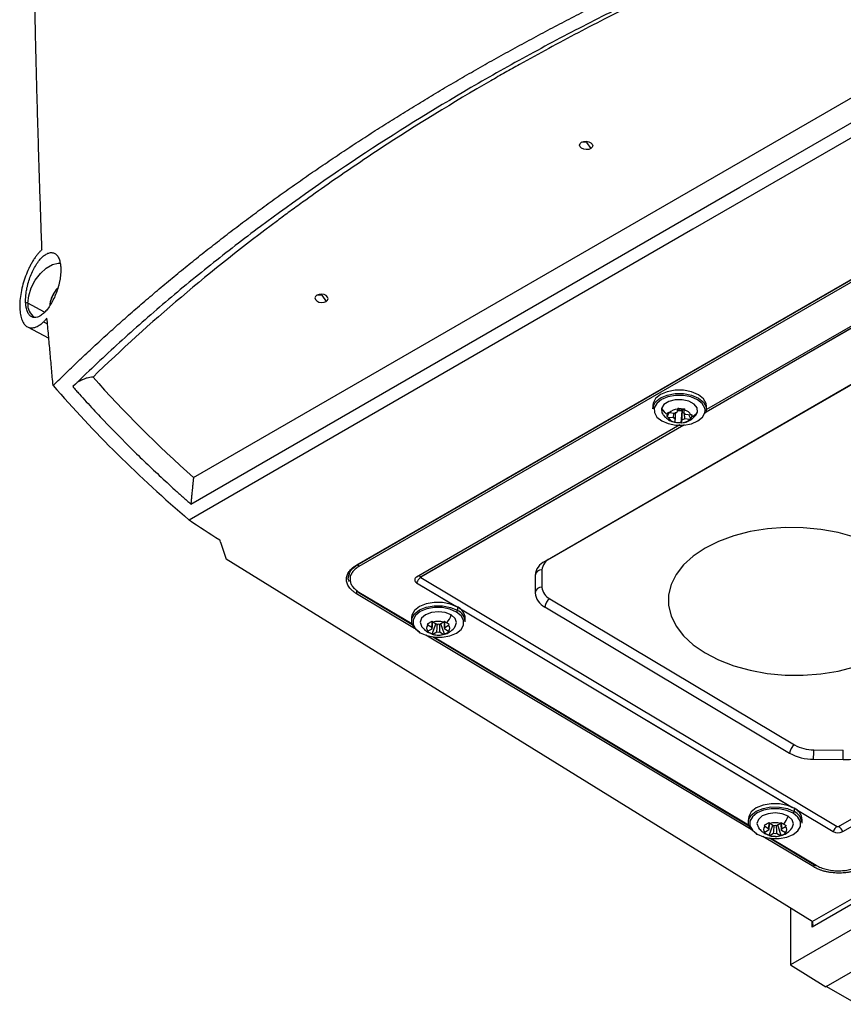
# Model space of a CAD drawing. Header units: millimetres. Extents: x 25 to 1229, y -261 to 1180.
# Tile 8 of 224: x 777 to 898, y -233 to -88. Entities that reach past the tile are written whole.
import ezdxf

# ---------------------------------------------------------------- set-up
doc = ezdxf.new("R2010")
doc.units = ezdxf.units.MM

msp = doc.modelspace()

# ---------------------------------------------------------------- linework, layer by layer
at = {"color": 7, "linetype": 'Continuous', "lineweight": 25}
for p, q in [((802.94, -155.4), (942.98, -74.55)), ((950.35, -76.16), (876.32, -118.9)), ((961.24, -90.69), (826.89, -168.25)), ((827.07, -168.16), (961.42, -90.6)), ((827.07, -168.16), (961.42, -90.6)), ((961.6, -90.91), (827.25, -168.47)), ((961.6, -90.91), (827.25, -168.47)), ((960.52, -106.54), (854.58, -167.7)), ((960.52, -106.54), (854.58, -167.7)), ((960.95, -106.32), (855.3, -167.31)), ((960.95, -106.32), (855.3, -167.31)), ((860.67, -106.16), (859.95, -106.15)), ((860.67, -106.16), (861.31, -107.08)), ((876.32, -118.9), (802.3, -161.63)), ((920.97, -121.11), (878.25, -145.77)), ((920.97, -121.11), (878.25, -145.77)), ((878.26, -145.75), (920.94, -121.11)), ((878.26, -145.75), (920.94, -121.11)), ((920.37, -121.14), (878.31, -145.42)), ((920.37, -121.14), (878.31, -145.42)), ((821.78, -128.62), (821.06, -128.61)), ((821.78, -128.62), (822.42, -129.53)), ((778.6, -129.79), (778.27, -129.68)), ((781.06, -131.11), (778.6, -129.79)), ((893.82, -220.62), (1049.25, -130.9)), ((1049.95, -131.3), (893.82, -221.43)), ((780.91, -132.51), (781.49, -132.82)), ((897.71, -206.63), (1026.06, -132.54)), ((897.71, -206.63), (1026.06, -132.54)), ((778.55, -133.27), (781.68, -134.9)), ((1053.14, -133.14), (890.63, -226.96)), ((1058.53, -136.26), (895.84, -230.18)), ((870.46, -144.48), (870.41, -144.8)), ((870.46, -144.48), (870.45, -144.97)), ((870.41, -144.8), (870.41, -145.29)), ((870.41, -145.29), (870.45, -144.97)), ((872.51, -146.41), (872.84, -145.91)), ((873.6, -145.99), (872.81, -145.91)), ((873.45, -146.58), (873.52, -145.98)), ((874.07, -145.37), (873.95, -145.84)), ((874.03, -145.54), (874.73, -145.61)), ((874.28, -145.22), (874.24, -145.49)), ((874.59, -147.36), (874.73, -145.61)), ((874.77, -145.44), (874.73, -145.61)), ((874.96, -145.36), (874.97, -145.53)), ((874.97, -145.94), (875.09, -145.47)), ((876.81, -146.16), (877, -145.77)), ((878.06, -145.87), (878.1, -145.49)), ((878.31, -145.41), (878.31, -144.92)), ((872.65, -146.5), (873.45, -146.58)), ((873.71, -146.79), (873.59, -147.26)), ((874.61, -147.36), (874.73, -146.89)), ((875.08, -146.74), (875.88, -146.82)), ((876.03, -146.22), (875.23, -146.14)), ((876.02, -146.75), (875.71, -146.19)), ((874.41, -147.67), (835.72, -170.01)), ((874.41, -147.67), (835.72, -170.01)), ((836.33, -169.96), (874.98, -147.65)), ((836.33, -169.96), (874.98, -147.65)), ((875.01, -147.64), (836.34, -169.97)), ((875.01, -147.64), (836.34, -169.97)), ((806.92, -164.89), (807.73, -167.39)), ((893.82, -220.62), (807.73, -167.39)), ((855.3, -167.31), (855.27, -167.3)), ((855.3, -167.31), (855.27, -167.3)), ((827.07, -168.16), (827.07, -168.15)), ((827.07, -168.16), (827.07, -168.15)), ((854.12, -168.96), (854.12, -171.51)), ((854.12, -168.96), (854.12, -171.51)), ((825.68, -170.11), (825.87, -169.56)), ((825.68, -169.91), (825.68, -170.11)), ((825.68, -169.91), (825.68, -170.11)), ((836.34, -170.08), (897.51, -206.63)), ((836.34, -170.08), (897.51, -206.63)), ((853.11, -169.76), (853.11, -172.31)), ((853.11, -169.76), (853.11, -172.31)), ((827.07, -172.11), (826.56, -171.65)), ((827.07, -172.11), (826.56, -171.65)), ((826.9, -171.95), (826.89, -172.45)), ((835.72, -170.84), (841.36, -174.21)), ((835.72, -170.84), (841.46, -174.27)), ((835.4, -177.54), (826.89, -172.45)), ((827.12, -172.22), (835.05, -176.96)), ((827.12, -172.22), (835.05, -176.96)), ((827.25, -172.21), (835.01, -176.85)), ((827.25, -172.21), (835.01, -176.85)), ((855.29, -173.19), (891.24, -194.66)), ((855.29, -173.19), (891.24, -194.66)), ((841.71, -174.41), (841.7, -174.89)), ((841.94, -174.55), (890.85, -203.78)), ((841.94, -174.55), (890.95, -203.84)), ((854.57, -174.4), (890.52, -195.88)), ((854.57, -174.4), (890.52, -195.88)), ((834.97, -175.96), (834.96, -176.44)), ((842.86, -176.56), (842.87, -176.08)), ((837.38, -177.04), (837.95, -177.38)), ((837.95, -177.64), (837.38, -177.96)), ((838, -178.38), (838.54, -176.88)), ((838.68, -176.96), (838.11, -176.62)), ((839.68, -176.64), (839.11, -176.96)), ((839.79, -178.4), (839.28, -176.87)), ((839.84, -177.4), (840.41, -177.07)), ((840.41, -178), (839.84, -177.65)), ((884.89, -207.1), (837.09, -178.55)), ((837.35, -178.09), (838.01, -178.37)), ((838.07, -178.76), (884.54, -206.53)), ((838.07, -178.76), (884.54, -206.53)), ((838.11, -178.4), (838.68, -178.07)), ((838.25, -178.79), (884.5, -206.42)), ((838.25, -178.79), (884.5, -206.42)), ((839.11, -178.07), (839.68, -178.42)), ((898.32, -207.4), (938.75, -184.06)), ((898.32, -207.4), (938.75, -184.06)), ((894.07, -195.38), (898.41, -195.42)), ((894.07, -195.38), (898.41, -195.42)), ((894.05, -196.76), (898.4, -196.81)), ((894.05, -196.76), (898.4, -196.81)), ((894.05, -196.77), (898.4, -196.82)), ((894.05, -196.77), (898.4, -196.82)), ((891.2, -203.97), (891.19, -204.46)), ((891.43, -204.12), (896.9, -207.39)), ((891.43, -204.12), (896.9, -207.39)), ((884.46, -205.53), (884.45, -206.01)), ((886.87, -206.61), (887.44, -206.95)), ((887.49, -207.95), (888.03, -206.45)), ((888.17, -206.53), (887.6, -206.19)), ((889.17, -206.2), (888.6, -206.53)), ((889.28, -207.97), (888.77, -206.44)), ((889.33, -206.97), (889.9, -206.64)), ((892.35, -206.13), (892.36, -205.65)), ((894.06, -212.58), (886.58, -208.11)), ((886.84, -207.66), (887.5, -207.93)), ((887.44, -207.2), (886.87, -207.53)), ((887.6, -207.97), (888.17, -207.64)), ((888.6, -207.64), (889.17, -207.98)), ((889.9, -207.56), (889.33, -207.22)), ((887.56, -208.33), (894.3, -212.35)), ((887.56, -208.33), (894.3, -212.35)), ((887.74, -208.35), (894.42, -212.34)), ((887.74, -208.35), (894.42, -212.34)), ((894.07, -212.22), (894.06, -212.58)), ((890.63, -218.65), (890.63, -226.96)), ((893.82, -221.43), (893.82, -220.67)), ((890.63, -226.96), (895.84, -230.18)), ((900.43, -232.76), (895.9, -230.14))]:
    msp.add_line(p, q, dxfattribs=at)
at = {"color": 7, "linetype": 'Continuous', "lineweight": 25, "flags": 128}
for points in [[(802.55, -159.28), (883.21, -112.72), (946.58, -76.13)], [(861.31, -107.08), (861, -107.19), (860.63, -107.22), (860.26, -107.16), (859.95, -107.01), (859.74, -106.8), (859.67, -106.57), (859.74, -106.34), (859.95, -106.15)], [(859.95, -106.15), (860.27, -106.04), (860.64, -106.01), (861, -106.07), (861.32, -106.22), (861.53, -106.43), (861.6, -106.66), (861.52, -106.89), (861.31, -107.08)], [(778.6, -129.79), (778.73, -128.69), (779.1, -127.53), (779.69, -126.41), (780.44, -125.42), (781.3, -124.63), (782.2, -124.11), (783.06, -123.91), (783.39, -123.92)], [(821.06, -128.61), (820.85, -128.79), (820.78, -129.02), (820.85, -129.26), (821.06, -129.46), (821.37, -129.61), (821.74, -129.67), (822.11, -129.64), (822.42, -129.53)], [(822.42, -129.53), (822.63, -129.34), (822.71, -129.11), (822.63, -128.88), (822.43, -128.67), (822.11, -128.53), (821.74, -128.46), (821.38, -128.49), (821.06, -128.61)], [(870.45, -144.97), (870.82, -144.28), (871.54, -143.7), (872.53, -143.27), (873.7, -143.06), (874.94, -143.06), (876.12, -143.29), (877.12, -143.72), (877.86, -144.31), (878.25, -145), (878.26, -145.73)], [(878.31, -144.92), (878.26, -144.52), (877.87, -143.83), (877.13, -143.24), (876.12, -142.8), (874.94, -142.58), (873.71, -142.57), (872.54, -142.79), (871.54, -143.21), (870.83, -143.8), (870.46, -144.48)], [(878.1, -145.49), (878.05, -145.18), (877.68, -144.53), (876.98, -143.97), (876.02, -143.56), (874.91, -143.34), (873.73, -143.33), (872.62, -143.54), (871.68, -143.94), (871, -144.5), (870.64, -145.15)], [(877, -145.77), (876.95, -145.16), (876.5, -144.6), (875.73, -144.18), (874.75, -143.96), (873.7, -143.98), (872.76, -144.23), (872.06, -144.68), (871.71, -145.25)], [(870.64, -145.15), (870.66, -145.84), (871.03, -146.5), (871.73, -147.06), (872.68, -147.47), (873.8, -147.68), (874.97, -147.69), (876.09, -147.48), (877.03, -147.08), (877.71, -146.53), (878.06, -145.87)], [(871.71, -145.25), (871.76, -145.87), (871.88, -146.09)], [(904.26, -181.4), (905.99, -180.24), (907.41, -178.95), (908.51, -177.55), (909.25, -176.07), (909.63, -174.54), (909.63, -172.99), (909.25, -171.45), (908.51, -169.96), (907.41, -168.54), (905.99, -167.22), (904.26, -166.03), (902.27, -165), (900.05, -164.14), (897.64, -163.47), (895.11, -163), (892.5, -162.76), (889.86, -162.73), (887.25, -162.93), (884.72, -163.34), (882.31, -163.96), (880.09, -164.77), (878.1, -165.77)], [(806.92, -164.89), (806.85, -164.69), (806.8, -164.53)], [(878.1, -165.77), (876.37, -166.92), (874.94, -168.21), (873.85, -169.61), (873.1, -171.09), (872.73, -172.62), (872.73, -174.17), (873.1, -175.71), (873.85, -177.21), (874.94, -178.63), (876.37, -179.95), (878.1, -181.13), (880.09, -182.17), (882.31, -183.03), (884.71, -183.7), (887.24, -184.16), (889.86, -184.41), (892.5, -184.43), (895.11, -184.24), (897.64, -183.83), (900.04, -183.21), (902.26, -182.39), (904.26, -181.4)], [(841.71, -174.41), (840.71, -173.97), (839.53, -173.73), (838.3, -173.72), (837.12, -173.93), (836.12, -174.35), (835.4, -174.93), (835.02, -175.62), (834.97, -175.96)], [(836.12, -178.12), (835.39, -177.52), (835.01, -176.83), (835.01, -176.1), (835.39, -175.42), (836.12, -174.84), (837.12, -174.42), (838.29, -174.21), (839.53, -174.22), (840.7, -174.46), (841.7, -174.89)], [(841.56, -175.14), (840.61, -174.72), (839.49, -174.5), (838.32, -174.48), (837.2, -174.69), (836.26, -175.08), (835.57, -175.63), (835.2, -176.28), (835.2, -176.97), (835.57, -177.63), (836.26, -178.2)], [(840.8, -175.57), (839.93, -175.22), (838.91, -175.09), (837.88, -175.2), (837.02, -175.54), (836.44, -176.04), (836.23, -176.64), (836.44, -177.24), (836.44, -177.24)], [(836.26, -178.2), (837.2, -178.61), (838.32, -178.84), (839.49, -178.85), (840.61, -178.65), (841.56, -178.25), (842.25, -177.7), (842.61, -177.05), (842.61, -176.36), (842.25, -175.7), (841.56, -175.14)], [(841.36, -177.31), (841.38, -177.29), (841.58, -176.69), (841.38, -176.09), (840.8, -175.57)], [(894.05, -196.77), (894.05, -196.77), (894.05, -196.77), (894.05, -196.77), (894.05, -196.77), (894.05, -196.77), (894.05, -196.77), (894.05, -196.76), (894.05, -196.76)], [(894.05, -196.77), (894.05, -196.77), (894.05, -196.77), (894.05, -196.77), (894.05, -196.77), (894.05, -196.77), (894.05, -196.77), (894.05, -196.76), (894.05, -196.76)], [(898.4, -196.82), (898.4, -196.82), (898.4, -196.81), (898.4, -196.81), (898.4, -196.81), (898.4, -196.81), (898.4, -196.81), (898.4, -196.81), (898.4, -196.81)], [(898.4, -196.82), (898.4, -196.82), (898.4, -196.81), (898.4, -196.81), (898.4, -196.81), (898.4, -196.81), (898.4, -196.81), (898.4, -196.81), (898.4, -196.81)], [(891.2, -203.97), (890.2, -203.54), (889.02, -203.3), (887.79, -203.29), (886.61, -203.5), (885.61, -203.92), (884.89, -204.5), (884.51, -205.18), (884.46, -205.53)], [(885.61, -207.68), (884.88, -207.09), (884.5, -206.4), (884.5, -205.67), (884.88, -204.98), (885.61, -204.4), (886.61, -203.99), (887.78, -203.77), (889.02, -203.79), (890.19, -204.02), (891.19, -204.46)], [(891.05, -204.7), (890.1, -204.29), (888.98, -204.06), (887.81, -204.05), (886.69, -204.25), (885.75, -204.65), (885.06, -205.2), (884.69, -205.85), (884.69, -206.54), (885.06, -207.2), (885.75, -207.76)], [(890.29, -205.14), (889.42, -204.79), (888.4, -204.66), (887.37, -204.77), (886.51, -205.1), (885.93, -205.61), (885.72, -206.21), (885.93, -206.81), (885.93, -206.81)], [(885.75, -207.76), (886.69, -208.18), (887.81, -208.4), (888.98, -208.41), (890.1, -208.21), (891.05, -207.82), (891.74, -207.27), (892.1, -206.62), (892.1, -205.93), (891.74, -205.27), (891.05, -204.7)], [(890.85, -206.88), (890.87, -206.86), (891.07, -206.26), (890.87, -205.66), (890.29, -205.14)]]:
    msp.add_lwpolyline(points, dxfattribs=at)
at = {"color": 7, "linetype": 'Continuous', "lineweight": 25}
for centre, radius, start, end in [((786.48, -130.7), 4.71, 138.6867, 172.8909), ((780.76, -130.03), 2.18, 173.6051, 236.9911), ((870.65, -144.95), 0.201, 185.7721, 268.5534), ((874.14, -143.76), 2.85, 211.4794, 236.4314), ((874.12, -147.24), 1.87, 91.4638, 134.6089), ((874.2, -146.9), 1.09, 103.0471, 123.0256), ((874.37, -144.14), 1.36, 256.491, 264.5106), ((874.38, -144.12), 1.37, 264.1551, 286.7263), ((874.49, -144.52), 0.962, 287.0485, 299.0242), ((874.65, -146.6), 0.732, 38.1986, 64.2933), ((874.85, -146.73), 1.28, 23.2236, 79.2682), ((875.18, -144.45), 2.25, 294.5658, 323.8789), ((878.1, -145.71), 0.167, 257.8921, 353.0093), ((873.83, -146), 1.28, 203.2236, 259.2682), ((874.03, -146.13), 0.732, 218.1986, 244.2933), ((874.56, -145.49), 1.87, 271.4638, 314.6089), ((874.48, -145.83), 1.09, 283.0471, 303.0256), ((855.63, -170), 2.53, 114.5684, 174.6545), ((855.63, -170), 2.53, 114.5684, 174.6545), ((856.14, -169.15), 2.02, 114.5684, 174.6545), ((856.14, -169.15), 2.02, 114.5684, 174.6545), ((827.46, -168.14), 0.385, 182.3379, 236.796), ((827.46, -168.14), 0.385, 182.3379, 236.796), ((854.03, -169.88), 0.926, 84.1252, 172.4623), ((854.03, -169.88), 0.926, 84.1252, 172.4623), ((835.89, -170.42), 0.449, 111.6157, 248.3694), ((835.89, -170.42), 0.449, 111.6157, 248.3694), ((837.18, -171.4), 1.57, 122.5815, 159.0002), ((837.18, -171.4), 1.57, 122.5815, 159.0002), ((836, -170.46), 0.597, 57.2162, 93.9421), ((836, -170.46), 0.597, 57.2162, 93.9421), ((836.36, -170.02), 0.0618, 111.6157, 248.3694), ((836.36, -170.02), 0.0618, 111.6157, 248.3694), ((835.85, -170.79), 0.955, 59.1422, 60.0008), ((835.85, -170.79), 0.955, 59.1422, 60.0008), ((854.03, -172.43), 0.926, 84.1252, 172.4623), ((854.03, -172.43), 0.926, 84.1252, 172.4623), ((856.19, -171.32), 2.07, 185.4645, 244.5289), ((856.19, -171.32), 2.07, 185.4645, 244.5289), ((827.17, -172.11), 0.122, 244.6524, 306.5677), ((827.17, -172.11), 0.122, 244.6524, 306.5677), ((855.69, -172.07), 2.59, 185.4645, 244.5289), ((855.69, -172.07), 2.59, 185.4645, 244.5289), ((856.13, -174.5), 1.56, 122.4792, 176.3612), ((856.13, -174.5), 1.56, 122.4792, 176.3612), ((839.64, -177.56), 3.76, 59.1764, 62.7978), ((841.39, -174.87), 0.312, 302.4792, 356.3612), ((840.89, -176.69), 1.97, 3.5857, 65.7348), ((840.9, -176.2), 1.97, 3.5857, 65.7348), ((836.19, -173.81), 4.94, 323.7147, 339.1098), ((837.85, -177.5), 0.66, 135.4885, 224.4966), ((838.27, -177.51), 0.344, 158.2734, 201.7117), ((838.87, -179.3), 2.78, 72.9933, 105.857), ((838.88, -178.58), 1.63, 81.8127, 97.0376), ((839.52, -177.53), 0.344, 338.2734, 21.7117), ((839.94, -177.53), 0.66, 315.4885, 44.4966), ((836.2, -178.13), 0.0853, 169.9323, 310.072), ((837.83, -177.29), 0.94, 239.2291, 257.3604), ((838.92, -175.74), 2.78, 252.9933, 285.857), ((838.91, -176.45), 1.63, 261.8127, 277.0376), ((892.08, -195.98), 1.56, 122.4792, 176.3612), ((892.08, -195.98), 1.56, 122.4792, 176.3612), ((894.01, -189.65), 5.73, 241.0391, 270.5289), ((894.01, -189.65), 5.73, 241.0391, 270.5289), ((893.99, -189.61), 7.16, 241.0391, 270.5289), ((893.99, -189.61), 7.16, 241.0391, 270.5289), ((783.48, -195.09), 110.58, 359.134, 359.8524), ((783.48, -195.09), 110.58, 359.134, 359.8524), ((787.83, -195.14), 110.58, 359.134, 359.8524), ((787.83, -195.14), 110.58, 359.134, 359.8524), ((898.61, -189.75), 7.07, 268.2494, 298.0099), ((898.61, -189.75), 7.07, 268.2494, 298.0099), ((889.13, -207.12), 3.76, 59.1764, 62.7978), ((885.68, -203.38), 4.94, 323.7147, 339.1098), ((890.88, -204.44), 0.312, 302.4792, 356.3612), ((890.38, -206.25), 1.97, 3.5857, 65.7348), ((890.39, -205.77), 1.97, 3.5857, 65.7348), ((887.34, -207.07), 0.66, 135.4885, 224.4966), ((888.36, -208.86), 2.78, 72.9933, 105.857), ((888.37, -208.15), 1.63, 81.8127, 97.0376), ((889.43, -207.1), 0.66, 315.4885, 44.4966), ((898.36, -207.95), 1.57, 122.5815, 159.0002), ((898.36, -207.95), 1.57, 122.5815, 159.0002), ((897.61, -206.45), 0.209, 241.5876, 297.2627), ((897.61, -206.45), 0.209, 241.5876, 297.2627), ((896.86, -207.93), 1.55, 19.7348, 56.6491), ((896.86, -207.93), 1.55, 19.7348, 56.6491), ((885.69, -207.7), 0.0853, 169.9323, 310.072), ((887.32, -206.85), 0.94, 239.2291, 257.3604), ((887.76, -207.08), 0.344, 158.2734, 201.7117), ((888.41, -205.31), 2.78, 252.9933, 285.857), ((888.4, -206.02), 1.63, 261.8127, 277.0376), ((889.01, -207.09), 0.344, 338.2734, 21.7117), ((897.62, -206.05), 1.52, 241.5876, 297.2627), ((897.62, -206.05), 1.52, 241.5876, 297.2627), ((894.35, -212.24), 0.122, 244.6524, 306.5677), ((894.35, -212.24), 0.122, 244.6524, 306.5677)]:
    msp.add_arc(centre, radius, start, end, dxfattribs=at)
for points, knots in [([(780.67, -121.92), (780.62, -120.51), (780.52, -117.7), (780.38, -113.51), (780.25, -109.38), (780.12, -105.31), (780.01, -101.3), (779.9, -97.34), (779.8, -93.44), (779.71, -89.6), (779.62, -85.81), (779.54, -82.08), (779.47, -78.41), (779.41, -74.79), (779.35, -71.22), (779.3, -67.72), (779.25, -64.26), (779.21, -60.87), (779.17, -57.52), (779.14, -54.24), (779.11, -51.01), (779.09, -47.83), (779.07, -44.71), (779.06, -41.64), (779.06, -39.62), (779.05, -38.61)], [0, 0, 0, 0, 0.050451, 0.100269, 0.149453, 0.198002, 0.245918, 0.2932, 0.339848, 0.385862, 0.431242, 0.475988, 0.5201, 0.563579, 0.606423, 0.648633, 0.69021, 0.731153, 0.771461, 0.811136, 0.850177, 0.888583, 0.926356, 0.963495, 1, 1, 1, 1]), ([(782.31, -141.87), (782.63, -141.56), (783.28, -140.92), (784.26, -139.97), (785.25, -139.02), (786.24, -138.07), (787.24, -137.13), (788.25, -136.19), (789.27, -135.25), (790.29, -134.32), (791.32, -133.39), (792.36, -132.47), (793.4, -131.55), (794.45, -130.63), (795.51, -129.72), (796.57, -128.81), (797.64, -127.9), (798.72, -127), (799.8, -126.1), (800.9, -125.2), (801.99, -124.31), (803.1, -123.42), (804.21, -122.53), (805.33, -121.65), (806.45, -120.78), (807.58, -119.9), (808.72, -119.03), (809.86, -118.17), (811.01, -117.3), (812.17, -116.44), (813.33, -115.59), (814.5, -114.74), (815.68, -113.89), (816.86, -113.05), (818.05, -112.21), (819.24, -111.37), (820.44, -110.54), (821.65, -109.71), (822.86, -108.89), (824.08, -108.07), (825.31, -107.26), (826.54, -106.44), (827.77, -105.64), (829.02, -104.83), (830.27, -104.03), (831.52, -103.24), (832.79, -102.45), (834.05, -101.66), (835.33, -100.88), (836.61, -100.1), (837.89, -99.32), (839.18, -98.55), (840.48, -97.78), (841.78, -97.02), (843.54, -96), (845.76, -94.73), (848.47, -93.22), (851.2, -91.72), (853.96, -90.24), (856.74, -88.77), (859.54, -87.32), (862.37, -85.89), (865.22, -84.48), (868.1, -83.08), (871, -81.7), (873.93, -80.34), (876.88, -79), (879.85, -77.67), (882.84, -76.36), (885.86, -75.07), (888.9, -73.8), (891.96, -72.54), (895.05, -71.31), (898.15, -70.09), (901.28, -68.89), (904.43, -67.71), (907.6, -66.55), (910.79, -65.41), (914, -64.29), (917.23, -63.18), (919.4, -62.46), (920.49, -62.1)], [0, 0, 0, 0, 0.009496, 0.01899, 0.028482, 0.037972, 0.04746, 0.056946, 0.066429, 0.075911, 0.085391, 0.094868, 0.104344, 0.113817, 0.123289, 0.132759, 0.142226, 0.151692, 0.161155, 0.170616, 0.180076, 0.189533, 0.198989, 0.208442, 0.217894, 0.227343, 0.23679, 0.246236, 0.255679, 0.265121, 0.27456, 0.283998, 0.293433, 0.302867, 0.312299, 0.321728, 0.331156, 0.340582, 0.350005, 0.359427, 0.368847, 0.378265, 0.387681, 0.397095, 0.406507, 0.415917, 0.425325, 0.434731, 0.444136, 0.453538, 0.462939, 0.472337, 0.481734, 0.491128, 0.500521, 0.51963, 0.538747, 0.557872, 0.577005, 0.596146, 0.615295, 0.634452, 0.653617, 0.67279, 0.691971, 0.711161, 0.730358, 0.749564, 0.768778, 0.788001, 0.807232, 0.826471, 0.845718, 0.864974, 0.884238, 0.90351, 0.922791, 0.942081, 0.961379, 0.980685, 1, 1, 1, 1]), ([(920.51, -63.92), (919.66, -64.21), (918.8, -64.5), (917.09, -65.08), (914.53, -65.95), (908.61, -68.04), (896.94, -72.37), (887.25, -76.38), (877.77, -80.58), (874.64, -82.02), (868.46, -84.95), (865.4, -86.45), (859.37, -89.5), (856.39, -91.06), (850.52, -94.24), (847.62, -95.86), (833.38, -104.08), (822.71, -111.09), (810.28, -120.38), (807.84, -122.27), (803.04, -126.09), (800.69, -128.03), (796.09, -131.96), (792.72, -134.93), (789.46, -137.96), (787.31, -139.99), (786.25, -141.01), (785.2, -142.04)], [0, 0, 0, 0, 0.015625, 0.015625, 0.03125, 0.0625, 0.125, 0.25, 0.25, 0.3125, 0.3125, 0.375, 0.375, 0.4375, 0.4375, 0.5, 0.5, 0.75, 0.75, 0.8125, 0.8125, 0.875, 0.875, 0.9375, 0.96875, 0.96875, 1, 1, 1, 1]), ([(920.66, -64.16), (913.95, -66.41), (904.09, -69.97), (892.92, -74.46), (887.43, -76.78), (884.7, -77.97), (883.54, -78.48), (882.76, -78.82), (882.38, -78.99), (875.79, -81.92), (866.71, -86.24), (856.53, -91.57), (851.55, -94.32), (849.43, -95.51), (848.02, -96.31), (847.32, -96.71), (841.05, -100.33), (832.95, -105.31), (823.95, -111.4), (819.57, -114.52), (817.71, -115.86), (816.48, -116.77), (815.87, -117.22), (805.47, -124.96), (796.45, -132.61), (788.17, -140.64)], [0, 0, 0, 0, 0.125, 0.1875, 0.21875, 0.234375, 0.242188, 0.242188, 0.25, 0.25, 0.375, 0.4375, 0.46875, 0.484375, 0.484375, 0.5, 0.5, 0.625, 0.6875, 0.71875, 0.734375, 0.734375, 0.75, 0.75, 1, 1, 1, 1]), ([(780.51, -122.07), (780.46, -122.11), (780.38, -122.2), (780.25, -122.34), (780.13, -122.48), (780, -122.63), (779.82, -122.86), (779.57, -123.2), (779.28, -123.66), (779, -124.16), (778.65, -124.86), (778.25, -125.8), (777.86, -126.99), (777.58, -128.2), (777.42, -129.39), (777.39, -130.51), (777.49, -131.49), (777.72, -132.31), (778.06, -132.92), (778.51, -133.3), (778.96, -133.42), (779.34, -133.41), (779.64, -133.34), (779.95, -133.21), (780.23, -133.05), (780.48, -132.88), (780.7, -132.71), (780.84, -132.57), (780.91, -132.51)], [0, 0, 0, 0, 0.012438, 0.024855, 0.037268, 0.049691, 0.062142, 0.09338, 0.124595, 0.15586, 0.187032, 0.249629, 0.31188, 0.374521, 0.436748, 0.499383, 0.561844, 0.624304, 0.686993, 0.749407, 0.812052, 0.843382, 0.874743, 0.905934, 0.937226, 0.95814, 0.979039, 1, 1, 1, 1]), ([(778.27, -129.68), (778.27, -129.62), (778.27, -129.51), (778.27, -129.34), (778.27, -129.17), (778.28, -129), (778.29, -128.73), (778.33, -128.37), (778.4, -127.9), (778.49, -127.43), (778.65, -126.79), (778.89, -126.01), (779.26, -125.12), (779.69, -124.31), (780.16, -123.61), (780.66, -123.04), (781.17, -122.63), (781.67, -122.38), (782.14, -122.32), (782.56, -122.45), (782.86, -122.71), (783.06, -123.01), (783.18, -123.27), (783.28, -123.58), (783.35, -123.88), (783.4, -124.16), (783.42, -124.42), (783.43, -124.6), (783.44, -124.69)], [0, 0, 0, 0, 0.01254, 0.025059, 0.037577, 0.050117, 0.062699, 0.093867, 0.12514, 0.156388, 0.187758, 0.250348, 0.312671, 0.375314, 0.437608, 0.500176, 0.562563, 0.624976, 0.687509, 0.749765, 0.812384, 0.843574, 0.874726, 0.906056, 0.937384, 0.95826, 0.979098, 1, 1, 1, 1]), ([(783.44, -124.69), (783.44, -124.75), (783.44, -124.86), (783.44, -125.02), (783.43, -125.19), (783.42, -125.37), (783.4, -125.63), (783.36, -125.99), (783.29, -126.45), (783.19, -126.92), (783.03, -127.54), (782.77, -128.31), (782.4, -129.18), (781.97, -129.97), (781.5, -130.66), (781, -131.21), (780.5, -131.62), (780.02, -131.86), (779.56, -131.93), (779.15, -131.82), (778.86, -131.58), (778.66, -131.3), (778.54, -131.04), (778.43, -130.75), (778.36, -130.46), (778.32, -130.19), (778.29, -129.94), (778.28, -129.76), (778.27, -129.68)], [0, 0, 0, 0, 0.012495, 0.024969, 0.037442, 0.049936, 0.062469, 0.093795, 0.125211, 0.156374, 0.187639, 0.250231, 0.312765, 0.37515, 0.437788, 0.500057, 0.562705, 0.624956, 0.687552, 0.749895, 0.812368, 0.843723, 0.875021, 0.90648, 0.937921, 0.958621, 0.979282, 1, 1, 1, 1]), ([(782.42, -128.35), (782.37, -128.43), (782.12, -128.81), (781.88, -129.44), (781.83, -129.96), (781.81, -130.15)], [0, 0, 0, 0, 0.139188, 0.690065, 1, 1, 1, 1]), ([(782.97, -127.57), (782.93, -127.61), (782.7, -127.82), (782.55, -128.12), (782.42, -128.35)], [0, 0, 0, 0, 0.178341, 1, 1, 1, 1]), ([(780.91, -132.51), (780.95, -132.47), (781.04, -132.39), (781.16, -132.26), (781.29, -132.12), (781.37, -132.02), (781.41, -131.97)], [0, 0, 0, 0, 0.250189, 0.50004, 0.74987, 1, 1, 1, 1]), ([(782.31, -141.87), (782.23, -141.06), (782.08, -139.42), (781.86, -136.96), (781.64, -134.47), (781.49, -132.81), (781.41, -131.97)], [0, 0, 0, 0, 0.246358, 0.495235, 0.746495, 1, 1, 1, 1]), ([(788.17, -140.64), (788.02, -140.65), (787.72, -140.66), (787.29, -140.78), (786.91, -140.9), (786.66, -141.01), (786.54, -141.06), (786.5, -141.08), (786.49, -141.08), (786.27, -141.19), (786.06, -141.31), (785.86, -141.43)], [0, 0, 0, 0, 0.176221, 0.352074, 0.525955, 0.65222, 0.686073, 0.695422, 0.698195, 0.699699, 1, 1, 1, 1]), ([(785.2, -142.04), (785.36, -142.22), (785.53, -142.41), (785.86, -142.78), (786.02, -142.97), (786.52, -143.52), (787.52, -144.63), (789.9, -147.2), (793.43, -150.82), (797.13, -154.39), (799.43, -156.49), (800.59, -157.54), (800.98, -157.89), (801.76, -158.59), (802.15, -158.93), (802.55, -159.28)], [0, 0, 0, 0, 0.03125, 0.03125, 0.0625, 0.0625, 0.125, 0.25, 0.5, 0.75, 0.875, 0.875, 0.9375, 0.9375, 1, 1, 1, 1]), ([(873.74, -145.93), (873.73, -146), (873.72, -146.29), (873.72, -146.58), (873.71, -146.79)], [0, 0, 0, 0, 0.260707, 1, 1, 1, 1]), ([(874.09, -145.2), (874.15, -145.21), (874.26, -145.23), (874.44, -145.26), (874.63, -145.28), (874.86, -145.3), (875.03, -145.3), (875.11, -145.3)], [0, 0, 0, 0, 0.167698, 0.333556, 0.499803, 0.749059, 1, 1, 1, 1]), ([(874.97, -145.29), (874.97, -145.32), (874.97, -145.53), (874.97, -145.75), (874.97, -145.94)], [0, 0, 0, 0, 0.1257959, 1, 1, 1, 1]), ([(875.01, -145.96), (875.01, -146.02), (875.04, -146.28), (875.06, -146.54), (875.08, -146.74)], [0, 0, 0, 0, 0.221828, 1, 1, 1, 1]), ([(871.91, -146.09), (871.94, -146.15), (872.1, -146.42), (872.55, -146.79), (873, -147.1), (873.27, -147.16), (873.3, -147.17)], [0, 0, 0, 0, 0.104162, 0.531204, 0.947481, 1, 1, 1, 1]), ([(872.51, -146.41), (872.51, -146.38), (872.52, -146.33), (872.54, -146.24), (872.56, -146.17), (872.56, -146.14)], [0, 0, 0, 0, 0.335653, 0.667498, 1, 1, 1, 1]), ([(874.59, -147.36), (874.53, -147.37), (874.42, -147.37), (874.25, -147.37), (874.05, -147.36), (873.82, -147.33), (873.65, -147.28), (873.57, -147.26)], [0, 0, 0, 0, 0.167698, 0.333556, 0.499803, 0.749059, 1, 1, 1, 1]), ([(874.86, -147.33), (874.86, -147.33), (875.17, -147.33), (875.72, -147.08), (876.38, -146.69), (876.67, -146.31), (876.78, -146.15)], [0, 0, 0, 0, 0.006877, 0.390831, 0.755787, 1, 1, 1, 1]), ([(876.18, -146.16), (876.17, -146.2), (876.16, -146.28), (876.14, -146.39), (876.13, -146.45), (876.12, -146.49)], [0, 0, 0, 0, 0.335653, 0.667498, 1, 1, 1, 1]), ([(802.94, -155.4), (802.93, -155.43), (802.93, -155.49), (802.91, -155.59), (802.9, -155.71), (802.88, -155.86), (802.87, -156.04), (802.85, -156.24), (802.82, -156.48), (802.79, -156.79), (802.75, -157.17), (802.71, -157.55), (802.68, -157.89), (802.65, -158.2), (802.62, -158.47), (802.6, -158.71), (802.58, -158.9), (802.57, -159.05), (802.56, -159.17), (802.55, -159.25), (802.55, -159.28)], [0, 0, 0, 0, 0.028232, 0.06158, 0.100345, 0.144778, 0.195045, 0.25118, 0.308253, 0.390548, 0.499356, 0.595137, 0.678694, 0.748876, 0.816761, 0.874062, 0.913478, 0.947597, 0.976353, 1, 1, 1, 1]), ([(826.89, -172.45), (826.84, -172.42), (826.75, -172.37), (826.62, -172.28), (826.49, -172.19), (826.37, -172.09), (826.2, -171.95), (826, -171.75), (825.79, -171.48), (825.62, -171.21), (825.46, -170.83), (825.38, -170.34), (825.46, -169.85), (825.62, -169.48), (825.78, -169.21), (826, -168.94), (826.22, -168.72), (826.45, -168.54), (826.66, -168.39), (826.81, -168.3), (826.89, -168.25)], [0, 0, 0, 0, 0.024906, 0.049791, 0.074693, 0.09965, 0.124702, 0.187123, 0.24942, 0.311744, 0.374338, 0.499509, 0.623991, 0.686732, 0.749341, 0.811576, 0.874076, 0.916154, 0.958067, 1, 1, 1, 1]), ([(825.68, -170.11), (825.75, -169.75), (825.88, -169.01), (826.67, -168.44), (827.07, -168.16)], [0, 0, 0, 0, 0.498338, 1, 1, 1, 1]), ([(827.25, -168.47), (827.03, -168.59), (826.85, -168.72), (826.52, -169), (826.38, -169.16), (826.15, -169.48), (826.07, -169.64), (825.95, -169.98), (825.93, -170.15), (825.93, -170.5), (825.96, -170.67), (826.07, -171.01), (826.16, -171.18), (826.38, -171.5), (826.52, -171.66), (826.85, -171.95), (827.03, -172.08), (827.25, -172.21)], [0, 0, 0, 0, 0.125, 0.125, 0.25, 0.25, 0.375, 0.375, 0.5, 0.5, 0.625, 0.625, 0.75, 0.75, 0.875, 0.875, 1, 1, 1, 1]), ([(827.25, -168.47), (827.03, -168.59), (826.85, -168.72), (826.52, -169), (826.38, -169.16), (826.15, -169.48), (826.07, -169.64), (825.95, -169.98), (825.93, -170.15), (825.93, -170.5), (825.96, -170.67), (826.07, -171.01), (826.16, -171.18), (826.38, -171.5), (826.52, -171.66), (826.85, -171.95), (827.03, -172.08), (827.25, -172.21)], [0, 0, 0, 0, 0.125, 0.125, 0.25, 0.25, 0.375, 0.375, 0.5, 0.5, 0.625, 0.625, 0.75, 0.75, 0.875, 0.875, 1, 1, 1, 1]), ([(826.04, -169.06), (826.04, -169.06), (826.16, -168.7), (826.62, -168.43), (827.07, -168.16)], [0, 0, 0, 0, 0.0019068, 1, 1, 1, 1]), ([(825.86, -170.66), (825.74, -170.48), (825.62, -170.3), (825.68, -170.12), (825.68, -170.11)], [0, 0, 0, 0, 0.988702, 1, 1, 1, 1]), ([(825.86, -170.66), (825.74, -170.48), (825.62, -170.3), (825.68, -170.12), (825.68, -170.11)], [0, 0, 0, 0, 0.988702, 1, 1, 1, 1]), ([(836.45, -177.25), (836.6, -177.44), (836.86, -177.77), (837.2, -178), (837.35, -178.09)], [0, 0, 0, 0, 0.586171, 1, 1, 1, 1]), ([(837.27, -176.9), (837.31, -176.88), (837.39, -176.84), (837.5, -176.78), (837.64, -176.7), (837.81, -176.6), (837.94, -176.52), (838, -176.48)], [0, 0, 0, 0, 0.167698, 0.333556, 0.499803, 0.749059, 1, 1, 1, 1]), ([(837.95, -177.38), (837.97, -177.14), (838, -176.85), (838.03, -176.56), (838.03, -176.51)], [0, 0, 0, 0, 0.846636, 1, 1, 1, 1]), ([(838.04, -176.53), (838.03, -176.69), (838, -177.06), (837.97, -177.43), (837.95, -177.64)], [0, 0, 0, 0, 0.429442, 1, 1, 1, 1]), ([(838.68, -178.07), (838.7, -177.8), (838.73, -177.43), (838.76, -177.06), (838.77, -176.96)], [0, 0, 0, 0, 0.718004, 1, 1, 1, 1]), ([(839.05, -176.96), (839.06, -177.12), (839.08, -177.5), (839.1, -177.87), (839.11, -178.07)], [0, 0, 0, 0, 0.433782, 1, 1, 1, 1]), ([(839.84, -177.65), (839.82, -177.39), (839.8, -177.01), (839.78, -176.63), (839.77, -176.51)], [0, 0, 0, 0, 0.701587, 1, 1, 1, 1]), ([(839.78, -176.5), (839.79, -176.61), (839.81, -176.91), (839.83, -177.21), (839.84, -177.4)], [0, 0, 0, 0, 0.359752, 1, 1, 1, 1]), ([(839.79, -176.49), (839.83, -176.52), (839.92, -176.58), (840.04, -176.66), (840.12, -176.71), (840.17, -176.74)], [0, 0, 0, 0, 0.335653, 0.667498, 1, 1, 1, 1]), ([(839.79, -178.37), (839.86, -178.36), (840.2, -178.31), (840.74, -177.95), (841.21, -177.59), (841.35, -177.32), (841.36, -177.31)], [0, 0, 0, 0, 0.1000475, 0.5394542, 0.9827695, 1, 1, 1, 1]), ([(838, -178.38), (837.96, -178.36), (837.87, -178.33), (837.75, -178.27), (837.66, -178.23), (837.62, -178.2)], [0, 0, 0, 0, 0.335653, 0.667498, 1, 1, 1, 1]), ([(838.01, -178.37), (838.06, -178.39), (838.34, -178.51), (838.65, -178.52), (838.9, -178.52)], [0, 0, 0, 0, 0.177827, 1, 1, 1, 1]), ([(838.9, -178.52), (838.93, -178.52), (839.22, -178.56), (839.52, -178.46), (839.79, -178.37)], [0, 0, 0, 0, 0.070372, 1, 1, 1, 1]), ([(840.52, -177.98), (840.48, -178.01), (840.4, -178.07), (840.29, -178.15), (840.15, -178.24), (839.98, -178.33), (839.85, -178.38), (839.79, -178.4)], [0, 0, 0, 0, 0.167698, 0.333556, 0.499803, 0.749059, 1, 1, 1, 1]), ([(886.76, -206.46), (886.8, -206.45), (886.88, -206.41), (886.99, -206.35), (887.13, -206.27), (887.3, -206.17), (887.43, -206.09), (887.49, -206.04)], [0, 0, 0, 0, 0.167698, 0.333556, 0.499803, 0.749059, 1, 1, 1, 1]), ([(887.44, -206.95), (887.46, -206.7), (887.49, -206.41), (887.52, -206.13), (887.52, -206.08)], [0, 0, 0, 0, 0.846636, 1, 1, 1, 1]), ([(887.53, -206.1), (887.52, -206.26), (887.49, -206.63), (887.46, -206.99), (887.44, -207.2)], [0, 0, 0, 0, 0.429442, 1, 1, 1, 1]), ([(888.17, -207.64), (888.19, -207.37), (888.22, -207), (888.25, -206.63), (888.26, -206.52)], [0, 0, 0, 0, 0.718004, 1, 1, 1, 1]), ([(888.54, -206.53), (888.55, -206.69), (888.57, -207.06), (888.59, -207.43), (888.6, -207.64)], [0, 0, 0, 0, 0.433782, 1, 1, 1, 1]), ([(889.33, -207.22), (889.31, -206.96), (889.29, -206.57), (889.27, -206.19), (889.26, -206.08)], [0, 0, 0, 0, 0.701587, 1, 1, 1, 1]), ([(889.27, -206.07), (889.28, -206.17), (889.3, -206.47), (889.32, -206.77), (889.33, -206.97)], [0, 0, 0, 0, 0.359752, 1, 1, 1, 1]), ([(889.28, -206.06), (889.32, -206.09), (889.41, -206.15), (889.53, -206.23), (889.61, -206.28), (889.66, -206.3)], [0, 0, 0, 0, 0.335653, 0.667498, 1, 1, 1, 1]), ([(885.94, -206.82), (886.09, -207.01), (886.35, -207.34), (886.69, -207.57), (886.84, -207.66)], [0, 0, 0, 0, 0.586171, 1, 1, 1, 1]), ([(887.49, -207.95), (887.45, -207.93), (887.36, -207.9), (887.24, -207.84), (887.15, -207.79), (887.11, -207.77)], [0, 0, 0, 0, 0.335653, 0.667498, 1, 1, 1, 1]), ([(887.5, -207.93), (887.54, -207.96), (887.83, -208.08), (888.14, -208.08), (888.39, -208.08)], [0, 0, 0, 0, 0.1778271, 1, 1, 1, 1]), ([(888.39, -208.08), (888.42, -208.09), (888.71, -208.13), (889.01, -208.03), (889.28, -207.94)], [0, 0, 0, 0, 0.0703721, 1, 1, 1, 1]), ([(889.28, -207.94), (889.35, -207.93), (889.69, -207.88), (890.23, -207.52), (890.7, -207.15), (890.84, -206.89), (890.85, -206.88)], [0, 0, 0, 0, 0.100047, 0.539454, 0.982769, 1, 1, 1, 1]), ([(890.01, -207.55), (889.97, -207.58), (889.89, -207.64), (889.78, -207.72), (889.64, -207.81), (889.47, -207.9), (889.34, -207.94), (889.28, -207.97)], [0, 0, 0, 0, 0.167698, 0.333556, 0.499803, 0.749059, 1, 1, 1, 1]), ([(894.42, -212.34), (894.63, -212.47), (894.86, -212.58), (895.35, -212.78), (895.61, -212.86), (896.16, -213), (896.44, -213.05), (897.02, -213.13), (897.31, -213.15), (897.9, -213.15), (898.2, -213.14), (898.78, -213.08), (899.06, -213.03), (899.6, -212.9), (899.86, -212.82), (900.35, -212.63), (900.58, -212.53), (900.79, -212.41)], [0, 0, 0, 0, 0.125, 0.125, 0.25, 0.25, 0.375, 0.375, 0.5, 0.5, 0.625, 0.625, 0.75, 0.75, 0.875, 0.875, 1, 1, 1, 1]), ([(894.42, -212.34), (894.63, -212.47), (894.86, -212.58), (895.35, -212.78), (895.61, -212.86), (896.16, -213), (896.44, -213.05), (897.02, -213.13), (897.31, -213.15), (897.9, -213.15), (898.2, -213.14), (898.78, -213.08), (899.06, -213.03), (899.6, -212.9), (899.86, -212.82), (900.35, -212.63), (900.58, -212.53), (900.79, -212.41)], [0, 0, 0, 0, 0.125, 0.125, 0.25, 0.25, 0.375, 0.375, 0.5, 0.5, 0.625, 0.625, 0.75, 0.75, 0.875, 0.875, 1, 1, 1, 1]), ([(901.21, -212.66), (901.16, -212.68), (901.07, -212.74), (900.92, -212.81), (900.77, -212.88), (900.61, -212.95), (900.36, -213.05), (900.03, -213.17), (899.58, -213.29), (899.11, -213.38), (898.47, -213.47), (897.64, -213.51), (896.81, -213.45), (896.17, -213.35), (895.7, -213.25), (895.26, -213.12), (894.88, -212.98), (894.56, -212.85), (894.3, -212.72), (894.14, -212.63), (894.06, -212.58)], [0, 0, 0, 0, 0.024906, 0.04979, 0.074692, 0.099649, 0.124701, 0.187121, 0.249417, 0.311741, 0.374336, 0.499508, 0.62399, 0.68673, 0.749341, 0.811576, 0.874077, 0.916154, 0.958067, 1, 1, 1, 1]), ([(893.82, -221.43), (893.86, -221.36), (893.89, -221.28), (893.95, -221.11), (893.96, -221.03), (893.96, -220.87), (893.95, -220.8), (893.9, -220.69), (893.86, -220.65), (893.82, -220.62)], [0, 0, 0, 0, 0.25, 0.25, 0.5, 0.5, 0.75, 0.75, 1, 1, 1, 1])]:
    msp.add_open_spline(points, degree=3, knots=knots, dxfattribs=at)
for points in [[(780.67, -121.92), (780.61, -121.97), (780.56, -122.02), (780.51, -122.07)], [(788.17, -140.64), (792.68, -145.71), (797.61, -150.63), (802.94, -155.4)], [(782.31, -141.87), (788.24, -148.72), (794.92, -155.32), (802.3, -161.63)], [(872.56, -146.14), (872.59, -146.04), (872.62, -145.93), (872.66, -145.81)], [(872.81, -145.91), (872.76, -145.88), (872.71, -145.85), (872.66, -145.81)], [(874.09, -145.2), (874.09, -145.26), (874.08, -145.32), (874.07, -145.37)], [(874.73, -146.89), (874.74, -146.41), (874.76, -145.92), (874.77, -145.44)], [(875.09, -145.47), (875.1, -145.41), (875.1, -145.36), (875.11, -145.3)], [(872.51, -146.41), (872.56, -146.44), (872.6, -146.47), (872.65, -146.5)], [(873.59, -147.26), (873.58, -147.26), (873.58, -147.26), (873.57, -147.26)], [(874.59, -147.36), (874.6, -147.36), (874.6, -147.36), (874.61, -147.36)], [(875.88, -146.82), (875.93, -146.8), (875.98, -146.78), (876.02, -146.75)], [(876.12, -146.49), (876.09, -146.59), (876.06, -146.68), (876.02, -146.75)], [(876.18, -146.16), (876.13, -146.18), (876.08, -146.2), (876.03, -146.22)], [(802.28, -161.62), (803.76, -162.6), (805.26, -163.58), (806.8, -164.53)], [(837.27, -176.9), (837.31, -176.95), (837.34, -176.99), (837.38, -177.04)], [(838.11, -176.62), (838.07, -176.57), (838.04, -176.53), (838, -176.48)], [(839.79, -176.49), (839.75, -176.54), (839.72, -176.59), (839.68, -176.64)], [(840.17, -176.74), (840.29, -176.81), (840.41, -176.87), (840.52, -176.93)], [(840.41, -177.07), (840.45, -177.02), (840.48, -176.98), (840.52, -176.93)], [(837.38, -177.96), (837.34, -177.96), (837.31, -177.95), (837.27, -177.95)], [(837.62, -178.2), (837.5, -178.13), (837.38, -178.04), (837.27, -177.95)], [(838, -178.38), (838.04, -178.39), (838.07, -178.4), (838.11, -178.4)], [(839.68, -178.42), (839.72, -178.41), (839.75, -178.41), (839.79, -178.4)], [(840.52, -177.98), (840.48, -177.99), (840.45, -177.99), (840.41, -178)], [(886.76, -206.46), (886.8, -206.51), (886.83, -206.56), (886.87, -206.61)], [(887.6, -206.19), (887.56, -206.14), (887.53, -206.09), (887.49, -206.04)], [(889.28, -206.06), (889.24, -206.11), (889.21, -206.16), (889.17, -206.2)], [(889.66, -206.3), (889.78, -206.38), (889.9, -206.44), (890.01, -206.5)], [(889.9, -206.64), (889.94, -206.59), (889.97, -206.54), (890.01, -206.5)], [(886.87, -207.53), (886.83, -207.53), (886.8, -207.52), (886.76, -207.51)], [(887.11, -207.77), (886.99, -207.7), (886.87, -207.61), (886.76, -207.51)], [(887.49, -207.95), (887.53, -207.96), (887.56, -207.96), (887.6, -207.97)], [(889.17, -207.98), (889.21, -207.98), (889.24, -207.97), (889.28, -207.97)], [(890.01, -207.55), (889.97, -207.55), (889.94, -207.56), (889.9, -207.56)]]:
    msp.add_open_spline(points, degree=3, dxfattribs=at)

doc.saveas('drawing.dxf')
